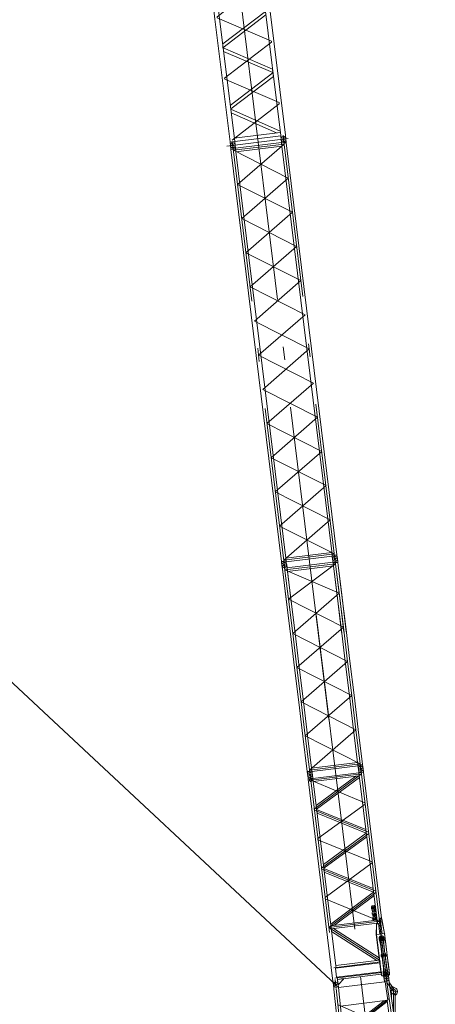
# Model space of a CAD drawing. Extents: x 34350 to 201729, y 12094 to 164960.
# Tile 67 of 70: x 118039 to 129843, y 103136 to 131075. Entities that reach past the tile are written whole.
import ezdxf

# ---------------------------------------------------------------- set-up
doc = ezdxf.new("R2010")
doc.units = 0
doc.header["$LTSCALE"] = 150
doc.header["$MEASUREMENT"] = 0
doc.linetypes.add('CENTER', pattern=[50.5, 30, -9, 2.5, -9])
doc.linetypes.add('HIDDEN', pattern=[12.6, 8.4, -4.2])
doc.layers.add('11', color=251, linetype='Continuous')
doc.layers.add('2', color=134, linetype='Continuous')

# ---------------------------------------------------------------- blocks, each defined once
blk = doc.blocks.new('*G62')
at = {"layer": '11', "color": 251, "linetype": 'CENTER', "lineweight": 9}
for p, q in [((125541, 115710), (125554, 115599)), ((125546, 115671), (125568, 115488)), ((127005, 109732), (126274, 115687)), ((126274, 115687), (127005, 109732)), ((127061, 115784), (126927, 115768)), ((127060, 115784), (126928, 115768)), ((127003, 115704), (126980, 115886)), ((126994, 115776), (126985, 115847)), ((127007, 115665), (126994, 115776)), ((126994, 115776), (127130, 114667)), ((127113, 114806), (126994, 115776)), ((125621, 115607), (125488, 115591)), ((125622, 115607), (125488, 115591)), ((125498, 115509), (125499, 115498)), ((125554, 115599), (125563, 115528)), ((125554, 115599), (125691, 114491)), ((125674, 114630), (125554, 115599)), ((127011, 115637), (125572, 115460)), ((127113, 114806), (125572, 115460)), ((125632, 115520), (125632, 115525)), ((125674, 114630), (127011, 115637)), ((127232, 113837), (125674, 114630)), ((125793, 113660), (125674, 114630)), ((125793, 113660), (127113, 114806)), ((127232, 113837), (127113, 114806)), ((127249, 113698), (127130, 114667)), ((125912, 112691), (127232, 113837)), ((127351, 112868), (127232, 113837)), ((127351, 112868), (125793, 113660)), ((125912, 112691), (125793, 113660)), ((127470, 111898), (125912, 112691)), ((126031, 111722), (125912, 112691)), ((126031, 111722), (127351, 112868)), ((127470, 111898), (127351, 112868)), ((126150, 110752), (127470, 111898)), ((127589, 110929), (127470, 111898)), ((127589, 110929), (126031, 111722)), ((126150, 110752), (126031, 111722)), ((126269, 109783), (127589, 110929)), ((127725, 109821), (127589, 110929)), ((127708, 109959), (126150, 110752)), ((126286, 109644), (126150, 110752)), ((127708, 109959), (126269, 109783)), ((127648, 109894), (127647, 109905)), ((127792, 109829), (127658, 109812)), ((127791, 109829), (127659, 109812)), ((127734, 109749), (127711, 109931)), ((127725, 109821), (127716, 109891)), ((127781, 109916), (127782, 109911)), ((126353, 109652), (126219, 109636)), ((126352, 109652), (126220, 109636))]:
    blk.add_line(p, q, dxfattribs=at)
at = {"layer": '11', "color": 251, "linetype": 'Continuous', "lineweight": 9}
for p, q in [((125631, 115519), (126939, 115679)), ((126927, 115768), (126926, 115773)), ((126927, 115768), (126927, 115763)), ((126939, 115665), (126927, 115768)), ((126937, 115680), (126937, 115686)), ((127073, 115684), (126939, 115668)), ((126939, 115679), (126951, 115578)), ((126941, 115658), (126939, 115679)), ((127073, 115674), (126941, 115658)), ((127060, 115789), (127061, 115784)), ((127061, 115779), (127061, 115784)), ((127061, 115784), (127073, 115684)), ((127073, 115684), (127064, 115683)), ((127071, 115696), (127071, 115702)), ((127073, 115674), (127073, 115684)), ((127196, 114676), (127073, 115674)), ((127179, 114815), (127073, 115674)), ((125488, 115591), (125487, 115596)), ((125487, 115591), (125488, 115586)), ((125501, 115492), (125488, 115591)), ((125501, 115492), (125608, 114622)), ((125625, 114483), (125502, 115481)), ((125621, 115612), (125622, 115607)), ((125622, 115602), (125621, 115607)), ((125622, 115607), (125632, 115519)), ((125634, 115497), (125631, 115519)), ((125644, 115418), (125631, 115519)), ((125740, 114638), (125633, 115508)), ((126951, 115578), (125644, 115418)), ((125644, 115418), (125757, 114499)), ((126941, 115658), (127047, 114798)), ((126951, 115578), (127064, 114659)), ((125727, 113652), (125608, 114622)), ((125740, 114638), (125859, 113668)), ((127166, 113829), (127047, 114798)), ((127183, 113690), (127064, 114659)), ((127179, 114815), (127298, 113845)), ((127196, 114676), (127315, 113706)), ((127166, 113829), (127285, 112860)), ((127417, 112876), (127298, 113845)), ((125727, 113652), (125846, 112683)), ((125978, 112699), (125859, 113668)), ((127417, 112876), (127536, 111906)), ((125965, 111713), (125846, 112683)), ((125978, 112699), (126097, 111730)), ((127404, 111890), (127285, 112860)), ((127404, 111890), (127523, 110921)), ((127655, 110937), (127536, 111906)), ((125965, 111713), (126084, 110744)), ((126216, 110760), (126097, 111730)), ((127636, 110002), (127523, 110921)), ((127655, 110937), (127777, 109939)), ((126084, 110744), (126206, 109746)), ((126328, 109841), (126216, 110760)), ((127636, 110002), (126328, 109841)), ((126328, 109841), (126341, 109740)), ((126341, 109740), (127648, 109901)), ((127648, 109901), (127636, 110002)), ((127777, 109939), (127645, 109923)), ((127645, 109923), (127648, 109901)), ((127654, 109916), (127645, 109915)), ((127645, 109915), (127658, 109812)), ((127780, 109928), (127646, 109912)), ((127771, 109930), (127654, 109916)), ((127780, 109928), (127771, 109927)), ((127780, 109928), (127777, 109939)), ((127792, 109829), (127780, 109928)), ((126206, 109746), (126338, 109762)), ((126340, 109752), (126206, 109735)), ((126215, 109739), (126206, 109738)), ((126206, 109738), (126219, 109636)), ((126208, 109723), (126209, 109717)), ((126214, 109744), (126215, 109739)), ((126332, 109754), (126215, 109739)), ((126332, 109751), (126331, 109758)), ((126340, 109752), (126332, 109751)), ((126338, 109762), (126341, 109740)), ((126353, 109652), (126340, 109752)), ((126342, 109740), (126343, 109734)), ((126352, 109657), (126353, 109652)), ((126353, 109647), (126353, 109652))]:
    blk.add_line(p, q, dxfattribs=at)
at = {"layer": '11', "color": 251, "linetype": 'HIDDEN', "lineweight": 9}
blk.add_line((126331, 109758), (126214, 109744), dxfattribs=at)
at = {"layer": '11', "color": 251, "linetype": 'Continuous', "lineweight": 9}
for centre, radius in [((126994, 115776), 25.5), ((126994, 115776), 25.5), ((126994, 115776), 25), ((126994, 115776), 25), ((125554, 115599), 25.5), ((125555, 115599), 25.5), ((127725, 109821), 25), ((126286, 109644), 25.5)]:
    blk.add_circle(centre, radius, dxfattribs=at)
for centre, start, end in [((125554, 115604), 97, -173), ((125554, 115604), 7, 97), ((126993, 115781), 97, -173), ((126993, 115781), 7, 97), ((126994, 115771), -0.5715, 7.0021), ((125554, 115604), 179.4259, -172.9979), ((125554, 115604), 7, 14.5755), ((127724, 109825), 97, -173), ((127726, 109816), -173, -83), ((127724, 109825), 7, 97), ((127726, 109816), -83, 7), ((126285, 109649), 97, -173), ((126286, 109639), -173, -83), ((126285, 109649), 7, 97), ((126286, 109639), -83, 7), ((126285, 109649), 7, 14.5755)]:
    blk.add_arc(centre, 67.5, start, end, dxfattribs=at)
blk = doc.blocks.new('*G64')
at = {"layer": '11', "color": 251, "linetype": 'CENTER', "lineweight": 9}
for p, q in [((123060, 133901), (122917, 133884)), ((122928, 133885), (122948, 133888)), ((123022, 133806), (123000, 133985)), ((123101, 133906), (123060, 133901)), ((123093, 133906), (123073, 133903)), ((123177, 133147), (123211, 133004)), ((123220, 133012), (123248, 132780)), ((124812, 127598), (124145, 133027)), ((124192, 133221), (124320, 133148)), ((124295, 133231), (124236, 133128)), ((124451, 133065), (125174, 133154)), ((122715, 132852), (123336, 132928)), ((122779, 132917), (122793, 132804)), ((123644, 131160), (124978, 132192)), ((123648, 131129), (123644, 131160)), ((125190, 130465), (123648, 131129)), ((123858, 129417), (125194, 130434)), ((125194, 130434), (125190, 130465)), ((123862, 129386), (123858, 129417)), ((125404, 128722), (123862, 129386)), ((124074, 127658), (125408, 128691)), ((125408, 128691), (125404, 128722)), ((125664, 127703), (123920, 127489)), ((125454, 127760), (125453, 127771)), ((125598, 127695), (125464, 127678)), ((125597, 127694), (125465, 127678)), ((125531, 127686), (125522, 127757)), ((125545, 127576), (125531, 127686)), ((125587, 127782), (125588, 127776)), ((124015, 127583), (124014, 127594)), ((124159, 127518), (124025, 127501)), ((124159, 127518), (124025, 127501)), ((124101, 127438), (124078, 127620)), ((124148, 127605), (124149, 127600))]:
    blk.add_line(p, q, dxfattribs=at)
at = {"layer": '11', "color": 251, "linetype": 'Continuous', "lineweight": 9}
for p, q in [((123060, 133827), (123220, 133736)), ((123224, 133814), (123094, 133888)), ((122983, 133816), (122984, 133811)), ((122984, 133811), (123081, 133401)), ((123213, 133148), (123053, 133823)), ((123157, 133772), (123079, 133714)), ((123291, 133695), (123220, 133736)), ((123220, 133736), (124181, 133187)), ((123296, 133773), (123224, 133814)), ((124216, 133248), (123296, 133773)), ((123082, 133395), (123144, 133132)), ((123194, 133226), (123773, 133420)), ((123843, 133380), (123208, 133168)), ((123100, 132962), (123141, 133059)), ((123139, 133044), (123138, 133044)), ((123141, 133059), (123147, 133059)), ((123219, 133141), (123142, 133123)), ((123142, 133123), (123144, 133132)), ((123145, 133110), (123142, 133123)), ((123144, 133132), (123213, 133148)), ((123147, 133059), (123145, 133110)), ((123150, 133045), (123147, 133059)), ((123156, 133033), (123156, 133033)), ((123208, 133168), (123194, 133226)), ((123213, 133148), (123219, 133141)), ((123219, 133141), (123222, 133128)), ((123222, 133128), (123243, 133082)), ((123243, 133082), (123246, 133068)), ((123245, 133071), (123251, 133072)), ((123251, 133072), (123251, 133068)), ((123268, 133051), (123466, 133016)), ((124340, 133118), (123275, 132987)), ((123467, 133011), (123275, 132987)), ((123321, 132859), (124822, 133043)), ((123466, 133016), (123467, 133011)), ((123579, 132103), (124694, 133028)), ((124810, 133017), (123605, 132017)), ((124181, 133187), (124216, 133248)), ((124186, 133179), (124181, 133187)), ((124226, 133248), (124186, 133179)), ((124198, 133172), (124186, 133179)), ((124237, 133139), (124198, 133172)), ((124202, 133204), (124202, 133204)), ((124205, 133204), (124205, 133204)), ((124207, 133204), (124207, 133204)), ((124216, 133248), (124226, 133248)), ((124227, 133147), (124224, 133144)), ((124224, 133144), (124229, 133105)), ((124226, 133248), (124237, 133241)), ((124229, 133105), (124340, 133118)), ((124237, 133241), (124285, 133225)), ((124249, 133132), (124237, 133139)), ((124285, 133225), (124297, 133218)), ((124439, 133144), (124313, 133204)), ((124340, 133118), (124331, 133188)), ((124331, 133188), (124337, 133188)), ((124337, 133188), (124346, 133119)), ((124342, 133095), (124340, 133118)), ((124348, 133096), (124342, 133095)), ((124805, 133175), (124346, 133119)), ((124346, 133119), (124440, 133130)), ((124346, 133119), (124348, 133096)), ((124440, 133130), (124439, 133144)), ((124490, 133003), (124545, 132904)), ((124555, 133011), (124592, 132943)), ((124613, 133157), (124813, 133240)), ((124805, 133175), (124613, 133152)), ((124613, 133152), (124613, 133157)), ((124694, 133028), (124807, 133041)), ((124813, 132989), (124788, 132999)), ((124807, 133041), (124810, 133017)), ((124913, 132179), (124807, 133041)), ((124829, 132861), (124813, 132989)), ((124950, 132964), (124937, 133072)), ((124937, 133072), (124959, 132889)), ((124956, 133207), (124956, 133207)), ((125000, 133109), (124964, 132866)), ((124978, 133178), (124978, 133178)), ((125225, 133112), (124981, 132743)), ((124998, 132878), (125175, 133145)), ((125175, 133145), (125225, 133112)), ((122785, 132911), (122775, 132909)), ((122787, 132810), (122797, 132811)), ((123094, 132938), (122823, 132905)), ((122833, 132826), (123103, 132859)), ((123235, 132684), (123126, 132823)), ((123473, 132001), (123185, 132845)), ((123311, 132888), (123602, 132037)), ((123334, 132861), (123325, 132847)), ((123325, 132847), (123334, 132861)), ((123564, 132889), (123334, 132861)), ((123334, 132861), (123480, 132879)), ((123481, 132872), (123380, 132705)), ((123456, 132483), (123565, 132883)), ((123480, 132879), (123481, 132872)), ((123651, 132900), (123541, 132216)), ((123565, 132883), (123564, 132889)), ((123713, 132907), (123584, 132107)), ((124586, 132831), (124902, 132266)), ((124633, 132870), (124882, 132425)), ((124689, 132917), (124693, 132913)), ((124693, 132913), (124824, 132861)), ((124824, 132861), (124829, 132861)), ((124963, 132860), (125045, 132196)), ((124998, 132878), (124967, 132830)), ((124981, 132743), (124978, 132739)), ((123240, 132685), (123235, 132684)), ((123380, 132705), (123374, 132703)), ((123450, 132481), (123456, 132483)), ((123678, 132078), (124907, 132228)), ((124907, 132228), (124917, 132140)), ((124913, 132179), (125045, 132196)), ((125045, 132196), (124913, 132179)), ((125452, 127784), (124913, 132179)), ((125045, 132196), (125584, 127800)), ((123586, 131085), (123473, 132001)), ((123605, 132024), (123718, 131101)), ((123718, 131101), (123605, 132024)), ((125019, 131316), (123616, 131933)), ((124917, 132140), (123705, 131991)), ((123705, 131991), (125006, 131419)), ((125019, 131310), (123806, 130386)), ((125006, 131419), (125019, 131316)), ((125032, 131208), (125019, 131310)), ((124013, 127608), (123586, 131085)), ((123718, 131101), (124145, 127624)), ((123813, 130280), (125032, 131208)), ((123806, 130386), (123813, 130280)), ((123832, 130176), (123818, 130284)), ((123819, 130278), (125220, 129675)), ((125233, 129573), (123832, 130176)), ((125220, 129675), (125233, 129573)), ((124020, 128643), (125233, 129567)), ((125246, 129465), (124032, 128541)), ((125233, 129567), (125246, 129465)), ((124033, 128535), (125439, 127916)), ((124046, 128432), (125336, 127865)), ((125441, 127878), (124133, 127717)), ((124147, 127616), (125452, 127777)), ((125452, 127778), (125464, 127678)), ((125586, 127794), (125598, 127695)), ((124147, 127617), (124013, 127601)), ((124013, 127608), (124013, 127601)), ((124013, 127601), (124025, 127501)), ((124065, 127448), (124133, 127457)), ((124145, 127624), (124147, 127617)), ((124147, 127617), (124159, 127518))]:
    blk.add_line(p, q, dxfattribs=at)
at = {"layer": '11', "color": 251, "linetype": 'HIDDEN', "lineweight": 9}
for p, q in [((124237, 133241), (124198, 133172)), ((124851, 133223), (124884, 132956)), ((122785, 132911), (122775, 132909)), ((122787, 132810), (122797, 132811))]:
    blk.add_line(p, q, dxfattribs=at)
at = {"layer": '11', "color": 251, "linetype": 'Continuous', "lineweight": 9}
blk.add_lwpolyline([(123151, 133857), (123151, 133856)], dxfattribs=at)
for centre, radius in [((123011, 133895), 84.1), ((123232, 132915), 84), ((123232, 132915), 80), ((123196, 133065), 30), ((123196, 133065), 22.5), ((123196, 133065), 22.5), ((124265, 133179), 17.1), ((124864, 133116), 84.3), ((124864, 133116), 76), ((122786, 132860), 45), ((122786, 132860), 26), ((125531, 127686), 25.5), ((124092, 127510), 25.5)]:
    blk.add_circle(centre, radius, dxfattribs=at)
at = {"layer": '11', "color": 251, "linetype": 'HIDDEN', "lineweight": 9}
for centre, radius in [((124865, 133116), 264), ((124265, 133179), 22.5), ((124978, 132192), 44.5)]:
    blk.add_circle(centre, radius, dxfattribs=at)
at = {"layer": '11', "color": 251, "linetype": 'CENTER', "lineweight": 9}
blk.add_circle((123232, 132915), 264, dxfattribs=at)
at = {"layer": '11', "color": 251, "linetype": 'Continuous', "lineweight": 9}
for centre, radius, start, end in [((123011, 133895), 508, -25.7595, -81.8082), ((123011, 133895), 218, 93.3495, -119.7462), ((123011, 133895), 218, -20.4625, 93.3495), ((123011, 133895), 167, 126.4442, -92.3653), ((123011, 133895), 158, 126.4428, -93.2319), ((123011, 133895), 167, -17.5976, 126.4445), ((123011, 133895), 158, -16.9337, 126.4444), ((123011, 133895), 218, -119.7456, -88.6433), ((123011, 133895), 218, -70.1269, -38.9591), ((123011, 133895), 508, -73.9065, -33.6619), ((123011, 133895), 508, -95.0368, -81.81), ((124864, 133116), 302, 88.5731, 174.2576), ((124864, 133116), 302, 2.1691, 88.5717), ((123232, 132915), 301, 109.9706, -172.9997), ((123198, 133057), 49, -166.7358, 13.262), ((123271, 133070), 20, -173, -99.8074), ((123232, 132915), 302, 19.7397, 74.0671), ((124273, 133175), 49, -119.711, 60.288), ((124864, 133116), 301, -160.2596, -148.1908), ((124864, 133116), 135, -4.2295, 112.5447), ((122781, 132860), 50, 97, -83), ((122791, 132861), 50, 67.0579, 96.9992), ((122791, 132861), 50, -83, -53.1168), ((122820, 132930), 25, -112.8975, -83.0008), ((122836, 132801), 24.9, 97, 126.9215), ((123232, 132915), 301, -165.3808, -84.0263), ((123232, 132915), 140, 160.2834, -138.7048), ((123232, 132915), 302, -58.4154, -5.743), ((124864, 133116), 301, -132.4625, -95.7161), ((123539, 132016), 66.3, 7, 18.8779), ((123539, 132016), 66.4, 7, 18.8555), ((125532, 127681), 67.5, -83, 7), ((124093, 127505), 67.5, -173, -83), ((124093, 127505), 67.5, -83, 7), ((125532, 127681), 67.5, -173, -83)]:
    blk.add_arc(centre, radius, start, end, dxfattribs=at)
at = {"layer": '11', "color": 251, "linetype": 'HIDDEN', "lineweight": 9}
for centre, radius, start, end in [((122820, 132930), 25, -112.8957, -83.0008), ((122836, 132801), 24.9, 97, 126.918)]:
    blk.add_arc(centre, radius, start, end, dxfattribs=at)
blk = doc.blocks.new('*G66')
at = {"layer": '11', "color": 251, "linetype": 'Continuous', "lineweight": 9}
for p, q in [((124037, 127402), (124170, 127418)), ((124040, 127391), (124172, 127408))]:
    blk.add_line(p, q, dxfattribs=at)
blk = doc.blocks.new('*G65')
at = {"layer": '11', "color": 251, "linetype": 'CENTER', "lineweight": 9}
for p, q in [((125664, 127703), (123921, 127489)), ((125598, 127695), (125464, 127678)), ((125597, 127694), (125465, 127678)), ((125540, 127614), (125518, 127797)), ((125545, 127576), (125531, 127686)), ((125531, 127686), (127008, 115655)), ((124159, 127518), (124025, 127501)), ((124159, 127518), (124025, 127501)), ((124035, 127420), (124036, 127409)), ((124086, 127558), (125563, 115532)), ((125548, 127547), (124109, 127371)), ((124170, 127430), (124169, 127436)), ((124228, 126401), (125548, 127547)), ((124812, 127598), (126274, 115687)), ((125667, 126578), (124109, 127371)), ((124347, 125432), (125667, 126578)), ((125786, 125609), (124228, 126401)), ((124466, 124463), (125786, 125609)), ((125905, 124639), (124347, 125432)), ((124585, 123493), (125905, 124639)), ((126024, 123670), (124466, 124463)), ((126143, 122700), (124585, 123493)), ((124704, 122524), (126024, 123670)), ((124823, 121554), (126143, 122700)), ((126262, 121731), (124704, 122524)), ((126381, 120762), (124823, 121554)), ((124942, 120585), (126262, 121731)), ((125061, 119616), (126381, 120762)), ((126501, 119792), (124942, 120585)), ((126620, 118823), (125061, 119616)), ((125180, 118646), (126501, 119792)), ((125299, 117677), (126620, 118823)), ((126739, 117854), (125180, 118646)), ((126858, 116884), (125299, 117677)), ((125418, 116707), (126739, 117854)), ((125537, 115738), (126858, 116884)), ((126977, 115915), (125418, 116707)), ((126977, 115915), (125537, 115738)), ((127061, 115784), (126927, 115768)), ((127060, 115784), (126928, 115768)), ((127050, 115872), (127051, 115866)), ((125621, 115607), (125488, 115591)), ((125622, 115607), (125488, 115591))]:
    blk.add_line(p, q, dxfattribs=at)
at = {"layer": '11', "color": 251, "linetype": 'Continuous', "lineweight": 9}
for p, q in [((125464, 127678), (125464, 127683)), ((125464, 127678), (125465, 127673)), ((125475, 127590), (125464, 127678)), ((125598, 127700), (125598, 127695)), ((125598, 127695), (125610, 127595)), ((125598, 127695), (125599, 127690)), ((124025, 127501), (124024, 127506)), ((124025, 127501), (124026, 127496)), ((124037, 127402), (124025, 127501)), ((124040, 127391), (124037, 127402)), ((124158, 127523), (124159, 127518)), ((124159, 127518), (124160, 127513)), ((124159, 127518), (124170, 127429)), ((124169, 127429), (125476, 127590)), ((124172, 127408), (124169, 127429)), ((124181, 127328), (124169, 127429)), ((125488, 127489), (124181, 127328)), ((125475, 127591), (125474, 127596)), ((125476, 127590), (125488, 127489)), ((125479, 127568), (125476, 127590)), ((125610, 127595), (125477, 127579)), ((125611, 127584), (125479, 127568)), ((125488, 127489), (126911, 115907)), ((125610, 127595), (125602, 127594)), ((125609, 127607), (125608, 127613)), ((125611, 127584), (125610, 127595)), ((127046, 115894), (125611, 127584)), ((125475, 115701), (124040, 127391)), ((124181, 127328), (125597, 115797)), ((126904, 115957), (125597, 115797)), ((126917, 115856), (126904, 115957)), ((125475, 115701), (125607, 115717)), ((125608, 115707), (125475, 115691)), ((125475, 115691), (125475, 115701)), ((125475, 115694), (125487, 115591)), ((125477, 115678), (125477, 115673)), ((125597, 115797), (125610, 115696)), ((125607, 115717), (125610, 115696)), ((125610, 115696), (126917, 115856)), ((125621, 115607), (125611, 115696)), ((125611, 115695), (125611, 115689)), ((127046, 115894), (126914, 115878)), ((126914, 115878), (126917, 115856)), ((127048, 115884), (126915, 115867)), ((126916, 115856), (126927, 115768)), ((127048, 115884), (127040, 115883)), ((127048, 115884), (127046, 115894)), ((127061, 115784), (127048, 115884)), ((127060, 115789), (127061, 115784)), ((127061, 115779), (127061, 115784))]:
    blk.add_line(p, q, dxfattribs=at)
for centre in [(125531, 127686), (124092, 127510), (126994, 115776), (125554, 115599)]:
    blk.add_circle(centre, 25, dxfattribs=at)
for centre, start, end in [((125531, 127691), 97, -173), ((125531, 127691), 7, 97), ((124091, 127515), 97, -173), ((124091, 127515), 7, 97), ((126994, 115771), -173, -83), ((126994, 115771), -83, 7), ((125555, 115594), -177.2253, -83), ((125555, 115594), -83, 11.2246)]:
    blk.add_arc(centre, 67.5, start, end, dxfattribs=at)
at = {"color": 7, "linetype": 'Continuous', "lineweight": 9}
blk.add_blockref('*G66', (0, 0), dxfattribs=at)
blk = doc.blocks.new('*G67')
at = {"layer": '11', "color": 251, "linetype": 'Continuous', "lineweight": 9}
for p, q in [((127658, 109812), (127657, 109817)), ((127670, 109713), (127658, 109812)), ((127792, 109829), (127791, 109834)), ((127804, 109729), (127792, 109829)), ((126219, 109636), (126218, 109641)), ((126231, 109536), (126219, 109636)), ((126365, 109552), (126231, 109536)), ((126233, 109527), (126231, 109536)), ((126365, 109543), (126233, 109527)), ((126233, 109527), (126937, 103789)), ((126353, 109652), (126352, 109657)), ((126365, 109548), (126353, 109652)), ((127672, 109708), (126364, 109548)), ((126364, 109548), (126375, 109459)), ((127017, 104232), (126365, 109543)), ((126375, 109459), (127682, 109620)), ((127582, 109608), (126460, 108773)), ((126472, 108671), (127688, 109576)), ((127682, 109620), (127582, 109608)), ((127804, 109729), (127670, 109713)), ((127670, 109713), (127672, 109704)), ((127804, 109720), (127672, 109704)), ((127682, 109620), (127672, 109708)), ((128197, 105430), (127672, 109704)), ((127688, 109576), (127682, 109620)), ((127804, 109720), (127804, 109729)), ((128313, 105577), (127804, 109720)), ((126460, 108773), (126472, 108675)), ((126485, 108562), (126473, 108664)), ((126473, 108664), (127870, 108096)), ((127882, 107995), (126485, 108562)), ((127883, 107988), (126665, 107099)), ((126677, 106998), (127895, 107887)), ((127870, 108096), (127882, 107995)), ((127895, 107887), (127883, 107988)), ((126665, 107099), (126677, 106998)), ((126691, 106890), (126678, 106991)), ((126678, 106991), (128075, 106423)), ((128087, 106322), (126691, 106890)), ((128088, 106315), (126872, 105410)), ((126979, 105378), (128101, 106213)), ((128050, 105930), (128028, 105902)), ((128028, 105902), (128034, 105853)), ((128104, 105907), (128049, 105900)), ((128054, 105895), (128049, 105900)), ((128049, 105900), (128050, 105890)), ((128109, 105938), (128050, 105930)), ((128050, 105890), (128119, 105898)), ((128096, 105926), (128090, 105918)), ((128090, 105918), (128104, 105907)), ((128118, 105908), (128096, 105926)), ((128137, 105916), (128109, 105938)), ((128119, 105898), (128118, 105908)), ((128143, 105866), (128137, 105916)), ((128034, 105853), (128045, 105844)), ((128045, 105844), (128056, 105757)), ((128056, 105757), (128047, 105746)), ((128047, 105746), (128053, 105696)), ((128063, 105863), (128053, 105862)), ((128053, 105862), (128054, 105852)), ((128053, 105696), (128064, 105688)), ((128054, 105852), (128064, 105853)), ((128114, 105827), (128058, 105820)), ((128064, 105816), (128058, 105820)), ((128058, 105820), (128059, 105810)), ((128059, 105810), (128129, 105819)), ((128071, 105882), (128061, 105881)), ((128066, 105877), (128061, 105881)), ((128061, 105881), (128063, 105863)), ((128119, 105788), (128063, 105781)), ((128069, 105776), (128063, 105781)), ((128063, 105781), (128064, 105771)), ((128064, 105853), (128065, 105851)), ((128064, 105771), (128134, 105779)), ((128064, 105688), (128075, 105601)), ((128065, 105851), (128074, 105853)), ((128121, 105884), (128071, 105882)), ((128072, 105872), (128122, 105874)), ((128073, 105865), (128072, 105872)), ((128083, 105866), (128073, 105865)), ((128128, 105708), (128073, 105701)), ((128078, 105697), (128073, 105701)), ((128073, 105701), (128074, 105691)), ((128074, 105855), (128084, 105856)), ((128074, 105853), (128074, 105855)), ((128074, 105691), (128144, 105700)), ((128084, 105675), (128077, 105669)), ((128077, 105669), (128087, 105670)), ((128088, 105665), (128078, 105664)), ((128086, 105661), (128078, 105664)), ((128084, 105856), (128083, 105866)), ((128130, 105688), (128090, 105683)), ((128091, 105673), (128131, 105678)), ((128132, 105668), (128093, 105663)), ((128094, 105654), (128134, 105658)), ((128106, 105761), (128096, 105760)), ((128102, 105750), (128096, 105760)), ((128096, 105760), (128098, 105740)), ((128098, 105740), (128108, 105741)), ((128105, 105846), (128099, 105838)), ((128099, 105838), (128114, 105827)), ((128110, 105807), (128104, 105799)), ((128104, 105799), (128119, 105788)), ((128128, 105829), (128105, 105846)), ((128108, 105741), (128106, 105761)), ((128133, 105789), (128110, 105807)), ((128121, 105642), (128111, 105640)), ((128117, 105631), (128111, 105640)), ((128111, 105640), (128113, 105621)), ((128113, 105621), (128123, 105622)), ((128120, 105727), (128114, 105719)), ((128114, 105719), (128128, 105708)), ((128142, 105710), (128120, 105727)), ((128122, 105874), (128121, 105884)), ((128123, 105622), (128121, 105642)), ((128129, 105819), (128128, 105829)), ((128135, 105608), (128129, 105600)), ((128134, 105779), (128133, 105789)), ((128135, 105855), (128143, 105866)), ((128145, 105768), (128135, 105855)), ((128157, 105591), (128135, 105608)), ((128136, 105676), (128146, 105678)), ((128147, 105673), (128136, 105671)), ((128144, 105700), (128142, 105710)), ((128156, 105759), (128145, 105768)), ((128154, 105699), (128163, 105710)), ((128164, 105612), (128154, 105699)), ((128163, 105710), (128156, 105759)), ((128176, 105603), (128164, 105612)), ((126872, 105410), (126878, 105366)), ((128174, 105525), (126878, 105366)), ((126878, 105366), (126979, 105378)), ((126878, 105366), (126889, 105278)), ((126889, 105278), (128196, 105438)), ((128075, 105601), (128066, 105590)), ((128066, 105590), (128073, 105540)), ((128073, 105540), (128100, 105518)), ((128143, 105589), (128088, 105582)), ((128093, 105578), (128088, 105582)), ((128088, 105582), (128089, 105572)), ((128089, 105572), (128158, 105581)), ((128148, 105549), (128092, 105543)), ((128098, 105538), (128092, 105543)), ((128092, 105543), (128094, 105533)), ((128094, 105533), (128163, 105541)), ((128100, 105518), (128160, 105526)), ((128129, 105600), (128143, 105589)), ((128140, 105568), (128133, 105561)), ((128133, 105561), (128148, 105549)), ((128162, 105551), (128140, 105568)), ((128158, 105581), (128157, 105591)), ((128160, 105526), (128182, 105553)), ((128163, 105541), (128162, 105551)), ((128167, 105117), (128169, 105402)), ((128172, 105117), (128174, 105402)), ((128182, 105553), (128176, 105603)), ((128191, 105427), (128229, 105432)), ((128230, 105427), (128192, 105422)), ((128197, 105432), (128197, 105428)), ((128198, 105423), (128197, 105429)), ((128229, 105432), (128230, 105427)), ((128229, 105429), (128233, 105430)), ((128233, 105430), (128270, 105129)), ((128277, 105575), (128294, 105577)), ((128331, 105137), (128277, 105575)), ((128280, 105581), (128293, 105583)), ((128280, 105576), (128280, 105581)), ((128294, 105578), (128280, 105576)), ((128399, 105146), (128316, 105562)), ((128316, 105561), (128399, 105145)), ((128321, 105563), (128404, 105147)), ((126954, 105286), (126889, 105278)), ((126889, 105278), (126898, 105201)), ((126898, 105201), (128178, 104375)), ((128249, 104451), (126954, 105286)), ((128172, 105118), (128167, 105118)), ((128306, 103982), (128167, 105117)), ((128168, 105112), (128173, 105112)), ((128313, 103966), (128172, 105117)), ((128173, 105112), (128311, 103982)), ((128270, 105129), (128331, 105137)), ((128404, 105147), (128399, 105146)), ((128399, 105145), (128541, 103994)), ((128405, 105141), (128400, 105140)), ((128400, 105140), (128454, 104702)), ((128459, 104703), (128404, 105147)), ((128280, 104996), (128284, 104997)), ((128283, 104949), (128280, 104996)), ((128393, 104053), (128283, 104949)), ((128349, 105005), (128353, 105005)), ((128353, 105005), (128362, 104959)), ((128362, 104959), (128472, 104057)), ((128454, 104702), (128459, 104703)), ((128456, 104703), (128456, 104703)), ((127008, 104159), (128266, 104313)), ((128257, 104385), (127017, 104233)), ((127017, 104233), (127026, 104161)), ((128178, 104375), (128257, 104385)), ((128257, 104385), (128249, 104451)), ((128269, 104284), (128257, 104385)), ((128266, 104313), (128297, 104060)), ((128504, 104340), (128499, 104339)), ((128499, 104339), (128539, 104010)), ((128544, 104011), (128504, 104340)), ((127039, 103905), (127008, 104159)), ((128297, 104060), (127039, 103905)), ((127066, 103836), (128306, 103988)), ((128306, 103988), (128293, 104089)), ((128311, 103982), (128306, 103982)), ((128390, 104072), (128393, 104053)), ((128407, 104020), (128395, 104045)), ((128395, 104045), (128399, 104037)), ((128414, 104021), (128407, 104020)), ((128472, 104057), (128466, 104028)), ((128539, 104010), (128544, 104011)), ((126950, 103680), (126936, 103789)), ((126938, 103780), (126950, 103680)), ((127057, 103908), (127066, 103836)), ((127230, 103864), (127065, 103844)), ((127065, 103844), (127069, 103805)), ((127069, 103805), (127066, 103835)), ((127067, 103829), (127066, 103835)), ((127069, 103805), (127070, 103805)), ((127070, 103805), (127084, 103697)), ((127072, 103796), (127084, 103697)), ((127084, 103697), (127089, 103697)), ((127084, 103697), (127084, 103692)), ((127089, 103697), (127231, 103849)), ((127231, 103849), (127230, 103864))]:
    blk.add_line(p, q, dxfattribs=at)
at = {"layer": '11', "color": 251, "linetype": 'CENTER', "lineweight": 9}
for p, q in [((127792, 109829), (127658, 109812)), ((127716, 109892), (127738, 109710)), ((127725, 109820), (128456, 103865)), ((126353, 109652), (126219, 109636)), ((126229, 109547), (126231, 109536)), ((126277, 109716), (126299, 109533)), ((126286, 109644), (127017, 103689)), ((127743, 109672), (126304, 109495)), ((126364, 109558), (126363, 109564)), ((127743, 109672), (126404, 108676)), ((127005, 109732), (127736, 103777)), ((127669, 109724), (127670, 109713)), ((127803, 109735), (127803, 109740)), ((126304, 109495), (127844, 108853)), ((127848, 108818), (126507, 107840)), ((127844, 108853), (127848, 108818)), ((126404, 108676), (126409, 108642)), ((126409, 108642), (127946, 108017)), ((127951, 107982), (126610, 107004)), ((127946, 108017), (127951, 107982)), ((126507, 107840), (126511, 107805)), ((126511, 107805), (128049, 107181)), ((126610, 107004), (126614, 106969)), ((128053, 107146), (126712, 106167)), ((126614, 106969), (128152, 106344)), ((126712, 106167), (126717, 106133)), ((128156, 106309), (126817, 105314)), ((126717, 106133), (128256, 105491)), ((128256, 105491), (126817, 105314)), ((128314, 105023), (128261, 105454)), ((126817, 105314), (128257, 104385)), ((128273, 104995), (128359, 105006)), ((128336, 104517), (128413, 104527)), ((128287, 104337), (126957, 104174)), ((128324, 104041), (126994, 103878)), ((128384, 104018), (128490, 104031)), ((128434, 104024), (128439, 104024)), ((128434, 104024), (128439, 104024)), ((128441, 103987), (128450, 103913)), ((126939, 103769), (126938, 103780)), ((127084, 103697), (126950, 103680)), ((127078, 103696), (126961, 103682)), ((127026, 103617), (127003, 103799)), ((127072, 103791), (127073, 103785))]:
    blk.add_line(p, q, dxfattribs=at)
at = {"layer": '11', "color": 251, "linetype": 'HIDDEN', "lineweight": 9}
for p, q in [((126485, 108566), (126473, 108660)), ((127895, 107890), (127883, 107984)), ((126690, 106894), (126679, 106987)), ((126878, 105363), (126888, 105281)), ((128182, 105481), (128331, 105500)), ((128195, 105441), (128185, 105523)), ((128247, 105565), (128266, 105416)), ((128172, 105117), (128399, 105145)), ((128173, 105112), (128172, 105117)), ((128399, 105145), (128400, 105140)), ((128284, 104996), (128278, 104996)), ((128355, 105005), (128349, 105005)), ((128407, 104020), (128414, 104021))]:
    blk.add_line(p, q, dxfattribs=at)
at = {"layer": '11', "color": 251, "linetype": 'Continuous', "lineweight": 9}
blk.add_lwpolyline([(128541, 103994), (128540, 103989), (128539, 103985), (128538, 103981), (128536, 103977), (128535, 103974), (128534, 103972), (128532, 103970), (128531, 103968), (128529, 103966), (128528, 103965)], dxfattribs=at)
for centre, radius in [((126285, 109644), 25.5), ((128317, 105001), 65), ((128317, 105001), 38), ((128375, 104522), 27.5), ((128436, 104026), 65), ((128436, 104024), 38), ((128436, 104024), 27.5)]:
    blk.add_circle(centre, radius, dxfattribs=at)
at = {"layer": '11', "color": 251, "linetype": 'CENTER', "lineweight": 9}
for centre, radius in [((126304, 109495), 35), ((128436, 104024), 22.5)]:
    blk.add_circle(centre, radius, dxfattribs=at)
at = {"layer": '11', "color": 251, "linetype": 'HIDDEN', "lineweight": 9}
blk.add_circle((128317, 105001), 27.5, dxfattribs=at)
at = {"layer": '11', "color": 251, "linetype": 'Continuous', "lineweight": 9}
for centre, radius, start, end in [((127724, 109825), 67.5, 97, -173), ((127724, 109825), 67.5, 7, 97), ((126285, 109649), 67.5, 97, -173), ((126285, 109649), 67.5, 7, 97), ((128092, 105668), 15, 97, 177.4073), ((128092, 105668), 15, -163.4094, -83.002), ((128092, 105668), 5, 97, 157.0079), ((128092, 105668), 5, -143.0094, -83.0015), ((128132, 105673), 15, 16.5887, 96.998), ((128132, 105673), 5, 36.9906, 96.9985), ((128132, 105673), 5, -83, -22.9921), ((128132, 105673), 15, -83, -2.5907), ((128194, 105402), 25, 97, 179.5089), ((128194, 105402), 20, 97, -175.9941), ((128296, 105558), 25, 11.338, 96.9978), ((128296, 105558), 20, 11.3375, 96.9891), ((128296, 105558), 20, 11.3382, 96.9978), ((128343, 103970), 30, -173, -109.492), ((128336, 104725), 784, -90.1854, -75.8148), ((128422, 104057), 30, -173, -156.3559), ((128423, 104057), 30.1, -173, -156.4224), ((127017, 103684), 67.5, -173, -83), ((127017, 103684), 67.5, -83, 7)]:
    blk.add_arc(centre, radius, start, end, dxfattribs=at)
blk = doc.blocks.new('*G69')
at = {"layer": '11', "color": 251, "linetype": 'HIDDEN', "lineweight": 9}
for p, q in [((128250, 104982), (128247, 105002)), ((128290, 104845), (128250, 104982)), ((128324, 104570), (128290, 104845)), ((128387, 104999), (128380, 104856)), ((128380, 104856), (128413, 104581)), ((128385, 105020), (128387, 104999)), ((128374, 104159), (128337, 104463)), ((128426, 104474), (128463, 104170)), ((128366, 104015), (128374, 104159)), ((128375, 103942), (128366, 104015)), ((128463, 104170), (128505, 104032)), ((128505, 104032), (128514, 103962))]:
    blk.add_line(p, q, dxfattribs=at)
at = {"layer": '11', "color": 251, "linetype": 'Continuous', "lineweight": 9}
for p, q in [((128386, 103852), (128375, 103942)), ((128514, 103962), (128525, 103869))]:
    blk.add_line(p, q, dxfattribs=at)
at = {"layer": '11', "color": 251, "linetype": 'CENTER', "lineweight": 9}
for p, q in [((128517, 103873), (128400, 103858)), ((128403, 103859), (128511, 103872))]:
    blk.add_line(p, q, dxfattribs=at)
at = {"layer": '11', "color": 251, "linetype": 'HIDDEN', "lineweight": 9}
for centre, radius, start, end in [((128316, 105011), 69.3, 7, -172.5209), ((128375, 104522), 70, 136.9864, -123.1776), ((128375, 104522), 70, -42.9992, 56.8162)]:
    blk.add_arc(centre, radius, start, end, dxfattribs=at)
at = {"layer": '11', "color": 251, "linetype": 'Continuous', "lineweight": 9}
blk.add_arc((128456, 103863), 70.1, -170.9355, 4.8656, dxfattribs=at)
blk = doc.blocks.new('*G68')
at = {"layer": '11', "color": 251, "linetype": 'CENTER', "lineweight": 9}
for p, q in [((128291, 105207), (128456, 103865)), ((128291, 105207), (128473, 103727)), ((128273, 104995), (128359, 105006)), ((128304, 104999), (128331, 105002)), ((128308, 105000), (128333, 105003)), ((128450, 103913), (128314, 105023)), ((128336, 104517), (128413, 104527)), ((128384, 104018), (128490, 104031)), ((128436, 104024), (128399, 104019)), ((128426, 104023), (128446, 104025)), ((128434, 104024), (128439, 104024)), ((128434, 104024), (128439, 104024)), ((128436, 104024), (128479, 104029))]:
    blk.add_line(p, q, dxfattribs=at)
at = {"layer": '11', "color": 251, "linetype": 'Continuous', "lineweight": 9}
blk.add_circle((128375, 104522), 27.5, dxfattribs=at)
at = {"layer": '11', "color": 251, "linetype": 'CENTER', "lineweight": 9}
blk.add_circle((128436, 104024), 22.5, dxfattribs=at)
at = {"layer": '11', "color": 251, "linetype": 'Continuous', "lineweight": 9}
blk.add_arc((128436, 104024), 22.5, -173, 7, dxfattribs=at)
at = {"layer": '11', "color": 251, "linetype": 'HIDDEN', "lineweight": 9}
blk.add_arc((128436, 104024), 22.5, -173, 7, dxfattribs=at)
at = {"color": 7, "linetype": 'Continuous', "lineweight": 9}
blk.add_blockref('*G69', (0, 0), dxfattribs=at)
blk = doc.blocks.new('*G70')
at = {"layer": '11', "color": 251, "linetype": 'CENTER', "lineweight": 9}
for p, q in [((128447, 103936), (128446, 103948)), ((128456, 103865), (128447, 103936)), ((127084, 103697), (126950, 103680)), ((127026, 103617), (127003, 103799)), ((128898, 94318), (127736, 103777)), ((128522, 103873), (128390, 103857)), ((128470, 103755), (128456, 103865)), ((129758, 94533), (128469, 103758)), ((128470, 103751), (128652, 103496)), ((128011, 94318), (127030, 103581)), ((128642, 103584), (128663, 103409)), ((128652, 103496), (128749, 103508)), ((128655, 102427), (128652, 103496)), ((127130, 103099), (127079, 103122)), ((127170, 102257), (128472, 103254)), ((128488, 103266), (128533, 103300)), ((128654, 102439), (127149, 103091)), ((127172, 102245), (127170, 102257)), ((127263, 101379), (128657, 102415)), ((128655, 102427), (128654, 102439)), ((128657, 102415), (128655, 102427)), ((127173, 102233), (127171, 102245)), ((128776, 101565), (127173, 102233)), ((128779, 101541), (127356, 100502)), ((127265, 101367), (127263, 101379)), ((127265, 101367), (127266, 101355)), ((127266, 101355), (128898, 100691)), ((128901, 100668), (127449, 99625)), ((127356, 100502), (127358, 100490)), ((127357, 100490), (127359, 100478)), ((127359, 100478), (129020, 99818)), ((129023, 99794), (127542, 98748)), ((127449, 99625), (127451, 99613)), ((127450, 99613), (127452, 99601)), ((127452, 99601), (129142, 98944)), ((129145, 98920), (127635, 97870)), ((127542, 98748), (127543, 98736)), ((127543, 98736), (127545, 98724)), ((127545, 98724), (129264, 98070)), ((127635, 97870), (127636, 97859)), ((127636, 97859), (127638, 97847)), ((127638, 97847), (129386, 97197)), ((129267, 98047), (127728, 96993)), ((127728, 96993), (127729, 96981)), ((127730, 96969), (127729, 96981)), ((129508, 96323), (127730, 96969)), ((127821, 96116), (129389, 97173)), ((127822, 96104), (127821, 96116)), ((129511, 96299), (127914, 95239)), ((127822, 96104), (127824, 96092)), ((127824, 96092), (129630, 95450)), ((128008, 94350), (129633, 95426)), ((127914, 95239), (127915, 95227)), ((127916, 95215), (127915, 95227)), ((129754, 94564), (127916, 95215)), ((128008, 94350), (129755, 94564)), ((129838, 94433), (129704, 94417)), ((129785, 94314), (129759, 94524)), ((127958, 94203), (128090, 94219)), ((128033, 94139), (128011, 94321)), ((128016, 94282), (128014, 94293))]:
    blk.add_line(p, q, dxfattribs=at)
at = {"layer": '11', "color": 251, "linetype": 'Continuous', "lineweight": 9}
for p, q in [((126962, 103581), (126950, 103680)), ((127094, 103613), (127084, 103697)), ((127094, 103613), (128399, 103774)), ((128389, 103857), (128388, 103862)), ((128399, 103774), (128389, 103857)), ((128399, 103774), (128417, 103776)), ((128399, 103774), (128399, 103775)), ((128399, 103774), (128399, 103774)), ((128417, 103776), (128490, 103256)), ((128523, 103873), (128522, 103878)), ((128535, 103774), (128523, 103873)), ((128534, 103786), (128533, 103792)), ((128536, 103763), (128535, 103774)), ((129824, 94544), (128536, 103763)), ((128654, 103581), (128539, 103742)), ((128604, 103651), (128596, 103646)), ((128608, 103654), (128604, 103651)), ((128709, 103598), (128608, 103654)), ((126961, 103593), (126960, 103598)), ((126964, 103570), (126962, 103581)), ((127945, 94313), (126964, 103570)), ((127094, 103613), (127094, 103615)), ((127094, 103613), (127094, 103613)), ((128070, 94393), (127094, 103613)), ((127094, 103613), (127094, 103613)), ((128569, 103527), (128586, 103503)), ((128596, 103646), (128654, 103564)), ((128602, 103454), (128602, 103428)), ((128602, 103287), (128602, 103428)), ((128650, 103587), (128668, 103562)), ((128654, 103564), (128661, 103563)), ((128661, 103563), (128668, 103562)), ((128694, 103445), (128694, 103392)), ((128694, 103392), (128718, 103392)), ((128703, 103428), (128703, 103454)), ((128703, 103428), (128706, 102546)), ((128718, 103392), (128733, 103413)), ((128490, 103250), (127149, 103086)), ((127228, 102345), (128395, 103239)), ((128478, 103214), (127237, 102263)), ((128473, 103248), (128473, 103248)), ((128473, 103248), (129692, 94528)), ((128490, 103256), (128490, 103250)), ((127149, 103092), (127149, 103092)), ((127239, 102243), (128699, 101635)), ((128710, 101554), (127247, 102164)), ((127414, 100588), (128712, 101536)), ((128723, 101457), (127423, 100507)), ((127424, 100490), (128943, 99886)), ((128954, 99806), (127433, 100411)), ((128956, 99790), (127600, 98831)), ((127608, 98752), (128967, 99712)), ((129187, 98137), (127610, 98736)), ((127618, 98658), (129198, 98058)), ((129200, 98043), (127786, 97075)), ((127794, 96996), (129211, 97966)), ((127796, 96983), (129432, 96388)), ((129443, 96310), (127804, 96905)), ((129444, 96297), (127972, 95320)), ((127980, 95241), (129455, 96220)), ((129678, 94628), (127982, 95229)), ((127990, 95152), (129602, 94581)), ((129533, 95046), (129512, 95018)), ((129512, 95018), (129518, 94968)), ((129588, 95024), (129532, 95017)), ((129593, 95055), (129533, 95046)), ((129538, 95012), (129533, 95016)), ((129533, 95016), (129534, 95006)), ((129534, 95006), (129603, 95016)), ((129560, 95000), (129550, 94998)), ((129579, 95043), (129573, 95035)), ((129573, 95035), (129588, 95024)), ((129602, 95026), (129579, 95043)), ((129590, 95004), (129580, 95002)), ((129581, 94992), (129591, 94994)), ((129622, 95033), (129593, 95055)), ((129596, 94991), (129606, 94993)), ((129603, 95016), (129602, 95026)), ((129628, 94984), (129622, 95033)), ((129518, 94968), (129530, 94960)), ((129530, 94960), (129559, 94757)), ((129544, 94989), (129537, 94983)), ((129537, 94983), (129548, 94984)), ((129548, 94981), (129538, 94979)), ((129546, 94975), (129538, 94979)), ((129599, 94944), (129544, 94938)), ((129549, 94932), (129544, 94937)), ((129544, 94937), (129545, 94927)), ((129545, 94927), (129614, 94936)), ((129559, 94900), (129549, 94899)), ((129549, 94899), (129550, 94889)), ((129550, 94889), (129560, 94890)), ((129559, 94757), (129550, 94746)), ((129550, 94746), (129557, 94696)), ((129552, 94988), (129562, 94989)), ((129563, 94980), (129553, 94978)), ((129554, 94968), (129564, 94970)), ((129566, 94920), (129556, 94918)), ((129562, 94914), (129556, 94918)), ((129556, 94918), (129559, 94900)), ((129560, 94890), (129561, 94888)), ((129567, 94831), (129560, 94825)), ((129560, 94825), (129570, 94826)), ((129570, 94822), (129560, 94821)), ((129569, 94817), (129560, 94821)), ((129561, 94888), (129571, 94890)), ((129617, 94922), (129566, 94920)), ((129566, 94987), (129577, 94989)), ((129578, 94985), (129567, 94983)), ((129568, 94910), (129618, 94912)), ((129569, 94902), (129568, 94910)), ((129579, 94903), (129569, 94902)), ((129570, 94892), (129580, 94893)), ((129571, 94890), (129570, 94892)), ((129627, 94746), (129572, 94740)), ((129577, 94734), (129572, 94739)), ((129572, 94739), (129573, 94729)), ((129583, 94841), (129573, 94840)), ((129573, 94729), (129642, 94738)), ((129574, 94830), (129584, 94831)), ((129585, 94821), (129575, 94820)), ((129576, 94810), (129587, 94811)), ((129580, 94893), (129579, 94903)), ((129593, 94984), (129583, 94983)), ((129593, 94878), (129583, 94877)), ((129589, 94867), (129583, 94876)), ((129583, 94876), (129585, 94857)), ((129584, 94973), (129594, 94974)), ((129590, 94963), (129584, 94955)), ((129584, 94955), (129599, 94944)), ((129585, 94857), (129595, 94858)), ((129589, 94829), (129600, 94830)), ((129600, 94826), (129589, 94825)), ((129613, 94946), (129590, 94963)), ((129595, 94858), (129593, 94878)), ((129604, 94799), (129594, 94797)), ((129600, 94788), (129594, 94797)), ((129594, 94797), (129596, 94777)), ((129596, 94777), (129606, 94779)), ((129607, 94989), (129597, 94988)), ((129612, 94845), (129602, 94844)), ((129604, 94834), (129614, 94835)), ((129606, 94779), (129604, 94799)), ((129615, 94825), (129605, 94824)), ((129606, 94814), (129616, 94815)), ((129618, 94765), (129612, 94757)), ((129612, 94757), (129627, 94746)), ((129614, 94936), (129613, 94946)), ((129618, 94912), (129617, 94922)), ((129641, 94748), (129618, 94765)), ((129624, 94726), (129618, 94718)), ((129618, 94718), (129633, 94707)), ((129619, 94972), (129628, 94984)), ((129648, 94769), (129619, 94972)), ((129619, 94833), (129629, 94834)), ((129629, 94830), (129619, 94829)), ((129647, 94709), (129624, 94726)), ((129642, 94738), (129641, 94748)), ((129645, 94682), (129666, 94711)), ((129660, 94761), (129648, 94769)), ((129666, 94711), (129660, 94761)), ((128071, 94393), (129683, 94591)), ((129691, 94521), (128079, 94323)), ((129557, 94696), (129586, 94675)), ((129633, 94707), (129577, 94700)), ((129583, 94695), (129577, 94699)), ((129577, 94699), (129578, 94689)), ((129578, 94689), (129648, 94699)), ((129586, 94675), (129645, 94682)), ((129648, 94699), (129647, 94709)), ((129692, 94528), (129692, 94517)), ((129692, 94517), (129704, 94417)), ((129824, 94544), (129826, 94533)), ((129826, 94533), (129838, 94433)), ((129838, 94433), (129838, 94438)), ((129838, 94433), (129839, 94428)), ((127945, 94313), (127945, 94302)), ((127945, 94302), (127957, 94202)), ((128079, 94323), (128071, 94393)), ((128079, 94323), (128079, 94319)), ((128079, 94319), (128091, 94219)), ((129704, 94417), (129704, 94422)), ((129704, 94417), (129705, 94412))]:
    blk.add_line(p, q, dxfattribs=at)
for points in [[(128390, 103852), (128390, 103851), (128390, 103850), (128390, 103849), (128390, 103848), (128390, 103848), (128390, 103847), (128390, 103846), (128391, 103845), (128391, 103844), (128391, 103843)], [(129550, 94998), (129548, 94998), (129546, 94997), (129544, 94996), (129542, 94995), (129541, 94993), (129540, 94991), (129539, 94989), (129538, 94987), (129537, 94985), (129537, 94983)], [(129580, 95002), (129579, 95002), (129578, 95002), (129577, 95002), (129576, 95001), (129576, 95001), (129575, 95001), (129574, 95000), (129573, 95000), (129573, 94999), (129572, 94999)], [(129577, 94989), (129577, 94989), (129578, 94990), (129578, 94990), (129578, 94991), (129579, 94991), (129579, 94991), (129580, 94992), (129580, 94992), (129581, 94992), (129581, 94992)], [(129606, 94993), (129606, 94995), (129605, 94997), (129603, 94998), (129602, 95000), (129600, 95001), (129598, 95002), (129596, 95003), (129594, 95004), (129592, 95004), (129590, 95004)], [(129591, 94994), (129592, 94994), (129592, 94994), (129593, 94994), (129593, 94993), (129594, 94993), (129595, 94993), (129595, 94993), (129595, 94992), (129596, 94992), (129596, 94991)], [(129548, 94984), (129548, 94985), (129548, 94986), (129548, 94986), (129549, 94987), (129549, 94987), (129549, 94987), (129550, 94988), (129551, 94988), (129551, 94988), (129552, 94988)], [(129553, 94978), (129552, 94978), (129552, 94978), (129551, 94978), (129551, 94979), (129550, 94979), (129550, 94979), (129549, 94979), (129549, 94980), (129548, 94980), (129548, 94981)], [(129573, 94840), (129570, 94839), (129568, 94839), (129566, 94838), (129565, 94836), (129563, 94835), (129562, 94833), (129561, 94831), (129560, 94829), (129560, 94827), (129560, 94825)], [(129562, 94989), (129562, 94989), (129563, 94989), (129563, 94989), (129564, 94989), (129564, 94989), (129565, 94989), (129565, 94988), (129566, 94988), (129566, 94988), (129566, 94987)], [(129567, 94983), (129567, 94983), (129567, 94982), (129566, 94982), (129566, 94981), (129566, 94981), (129565, 94981), (129565, 94980), (129564, 94980), (129563, 94980), (129563, 94980)], [(129564, 94970), (129565, 94970), (129566, 94970), (129567, 94970), (129568, 94971), (129569, 94971), (129569, 94971), (129570, 94972), (129571, 94972), (129572, 94973), (129572, 94973)], [(129570, 94826), (129570, 94827), (129570, 94827), (129571, 94828), (129571, 94828), (129571, 94828), (129572, 94829), (129572, 94829), (129573, 94829), (129573, 94830), (129574, 94830)], [(129575, 94820), (129575, 94820), (129574, 94820), (129574, 94820), (129573, 94820), (129573, 94820), (129572, 94821), (129572, 94821), (129571, 94821), (129571, 94822), (129570, 94822)], [(129583, 94983), (129582, 94983), (129582, 94983), (129581, 94983), (129580, 94983), (129580, 94983), (129579, 94983), (129579, 94984), (129579, 94984), (129578, 94984), (129578, 94985)], [(129584, 94831), (129584, 94831), (129585, 94831), (129586, 94831), (129586, 94831), (129587, 94831), (129587, 94830), (129588, 94830), (129588, 94830), (129588, 94829), (129589, 94829)], [(129589, 94825), (129589, 94824), (129589, 94824), (129589, 94823), (129588, 94823), (129588, 94822), (129587, 94822), (129587, 94822), (129586, 94822), (129586, 94821), (129585, 94821)], [(129587, 94811), (129588, 94811), (129588, 94812), (129589, 94812), (129590, 94812), (129591, 94813), (129592, 94813), (129592, 94813), (129593, 94814), (129594, 94814), (129595, 94815)], [(129597, 94988), (129597, 94987), (129596, 94987), (129596, 94986), (129596, 94986), (129595, 94985), (129595, 94985), (129594, 94984), (129594, 94984), (129593, 94984), (129593, 94984)], [(129594, 94974), (129596, 94974), (129598, 94975), (129600, 94976), (129602, 94977), (129603, 94979), (129605, 94981), (129606, 94983), (129606, 94985), (129607, 94987), (129607, 94989)], [(129602, 94844), (129601, 94844), (129601, 94844), (129600, 94843), (129599, 94843), (129598, 94843), (129597, 94842), (129596, 94842), (129596, 94841), (129595, 94841), (129594, 94840)], [(129600, 94830), (129600, 94831), (129600, 94831), (129600, 94832), (129601, 94832), (129601, 94833), (129602, 94833), (129602, 94833), (129603, 94834), (129603, 94834), (129604, 94834)], [(129605, 94824), (129605, 94824), (129604, 94824), (129603, 94824), (129603, 94824), (129602, 94825), (129602, 94825), (129601, 94825), (129601, 94825), (129600, 94826), (129600, 94826)], [(129629, 94834), (129628, 94836), (129627, 94838), (129626, 94840), (129624, 94841), (129623, 94843), (129621, 94844), (129619, 94845), (129617, 94845), (129615, 94845), (129612, 94845)], [(129614, 94835), (129614, 94835), (129615, 94835), (129615, 94835), (129616, 94835), (129616, 94835), (129617, 94835), (129617, 94834), (129618, 94834), (129618, 94833), (129619, 94833)], [(129619, 94829), (129619, 94829), (129619, 94828), (129618, 94828), (129618, 94827), (129618, 94827), (129617, 94826), (129617, 94826), (129616, 94826), (129615, 94826), (129615, 94825)], [(129616, 94815), (129619, 94816), (129621, 94817), (129622, 94818), (129624, 94819), (129626, 94821), (129627, 94822), (129628, 94824), (129629, 94826), (129629, 94828), (129629, 94830)]]:
    blk.add_lwpolyline(points, dxfattribs=at)
for centre, radius in [((127017, 103689), 32.5), ((128456, 103865), 27.5), ((128652, 103497), 66.5), ((129771, 94425), 25), ((128024, 94211), 25)]:
    blk.add_circle(centre, radius, dxfattribs=at)
for centre, radius, start, end in [((128455, 103870), 67.5, 97, -172.9974), ((128455, 103870), 67.5, 7, 97), ((127016, 103693), 67.5, 97, -168.7646), ((127016, 103693), 67.5, 7, 97.0181), ((128652, 103497), 66.5, -39.639, 76.5454), ((128652, 103497), 66.5, -51.4653, -39.6361), ((128652, 103497), 116, -45.8486, 60.8203), ((129562, 94985), 15, 64.2667, 96.9992), ((129570, 95001), 3, -115.722, -48.2762), ((129552, 94983), 15, -164.2984, -83.0021), ((129575, 94825), 15, -164.2967, -83.0021), ((129574, 94971), 3.01, 64.229, 131.7717), ((129582, 94987), 15, -115.7206, -83.0008), ((129585, 94826), 15, 64.292, 96.9992), ((129592, 94842), 3, -115.722, -48.2762), ((129597, 94813), 3, 64.2639, 131.7717), ((129604, 94829), 15, -115.7277, -83.0008), ((128025, 94206), 67.5, -177.2406, -83.0052), ((128025, 94206), 67.5, -83, 6.9948), ((129772, 94420), 67.5, -173, -165.4293), ((129772, 94420), 67.5, -173, -83.0052), ((129772, 94420), 67.5, -83, 6.9948), ((129772, 94420), 67.5, -0.5682, 7.0021)]:
    blk.add_arc(centre, radius, start, end, dxfattribs=at)

msp = doc.modelspace()

# ---------------------------------------------------------------- linework, layer by layer
at = {"layer": '2', "color": 134, "linetype": 'Continuous', "lineweight": 9}
msp.add_line((127017, 103688), (109567, 119961), dxfattribs=at)

# ---------------------------------------------------------------- block references
at = {"color": 7, "linetype": 'Continuous', "lineweight": 9}
for name in ['*G64', '*G65', '*G62', '*G67', '*G68', '*G70']:
    msp.add_blockref(name, (0, 0), dxfattribs=at)

doc.saveas('drawing.dxf')
